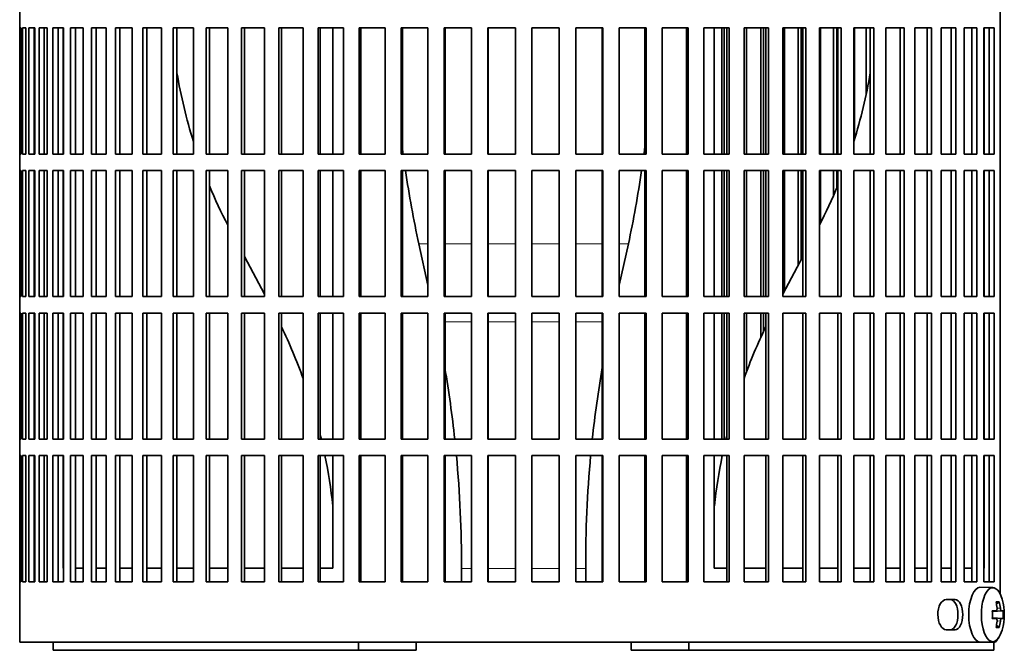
# Model space of a CAD drawing. Header units: millimetres. Extents: x 160 to 768, y -1620 to 1578.
# Tile 8 of 19: x 164 to 344, y -174 to -59. Entities that reach past the tile are written whole.
import ezdxf

# ---------------------------------------------------------------- set-up
doc = ezdxf.new("R2010")
doc.units = ezdxf.units.MM
for name, color, linetype in [('M5X8_UNI7687', 7, 'Continuous'), ('VSI134_FILTRO_A', 7, 'Continuous'), ('VSI134_FILTRO_B', 7, 'Continuous'), ('VSI134_SUPPORTO_', 7, 'Continuous')]:
    doc.layers.add(name, color=color, linetype=linetype)

# ---------------------------------------------------------------- blocks, each defined once
blk = doc.blocks.new('SE')
at = {"layer": 'M5X8_UNI7687', "color": 7, "linetype": 'Continuous', "lineweight": 35}
for p, q in [((341.96, -162.89), (339.7, -162.82)), ((341.86, -167.17), (342.53, -167.11)), ((343.83, -167.12), (341.86, -167.27)), ((343.13, -165.48), (342.62, -165.87)), ((343.83, -168.51), (341.86, -168.37)), ((342.53, -168.53), (341.86, -168.46)), ((343.13, -170.15), (342.62, -169.76)), ((339.7, -172.82), (341.96, -172.75))]:
    blk.add_line(p, q, dxfattribs=at)
at = {"layer": 'M5X8_UNI7687', "color": 4, "linetype": 'Continuous', "lineweight": 9}
for p, q in [((343.54, -167.11), (341.86, -167.26)), ((341.86, -167.17), (342.51, -167.11)), ((342.72, -166.66), (343.32, -166.61)), ((341.86, -168.37), (343.54, -168.53)), ((342.51, -168.53), (341.86, -168.46)), ((343.32, -169.02), (342.72, -168.97))]:
    blk.add_line(p, q, dxfattribs=at)
at = {"layer": 'M5X8_UNI7687', "color": 7, "linetype": 'Continuous', "lineweight": 35}
for centre, radius, start, end in [((334.05, -167.82), 10, 343.7273, 16.2727), ((334.43, -167.82), 9.42, 355.7871, 4.2129)]:
    blk.add_arc(centre, radius, start, end, dxfattribs=at)
for centre, major_axis, ratio, start_param, end_param in [((339.67, -167.82), (0, -5), 0.422618, 3.141593, 6.283185), ((341.94, -167.82), (0, -4.93), 0.422618, 2.175256, 6.283185), ((334.06, -167.97), (9.97, 0.79), 0.036834, 0.556003, 0.670562), ((337.35, -167.82), (0, -9.26), 0.488139, 1.49595, 1.645642), ((336.05, -170.88), (7.75, 5.06), 0.247104, 0.286808, 0.4365), ((334.13, -167.82), (0, 10), 0.866025, 4.833518, 4.948078), ((334, -167.82), (0, 10), 0.939693, 4.833518, 4.948078), ((334.06, -167.97), (9.97, 0.79), 0.036834, 0.199185, 0.313745), ((334.06, -167.66), (9.97, -0.79), 0.036834, -0.670562, -0.556003), ((334.06, -167.66), (9.97, -0.79), 0.036834, -0.313745, -0.199185), ((341.94, -167.82), (0, -4.93), 0.422618, 0, 0.966337), ((334.13, -167.82), (0, -10), 0.866025, 1.335108, 1.449667), ((336.05, -164.75), (7.75, -5.06), 0.247104, -0.4365, -0.286808), ((334, -167.82), (0, -10), 0.939693, 1.335108, 1.449667), ((339.67, -167.82), (0, -5), 0.422618, 0, 0.012961)]:
    blk.add_ellipse(centre, major_axis=major_axis, ratio=ratio, start_param=start_param, end_param=end_param, dxfattribs=at)
for points in [[(342.51, -167.11), (342.52, -167.11), (342.54, -167.1), (342.57, -167.1), (342.59, -167.08), (342.61, -167.07), (342.63, -167.05), (342.65, -167.02), (342.67, -166.99), (342.68, -166.96), (342.7, -166.92), (342.71, -166.88), (342.72, -166.84), (342.72, -166.8), (342.73, -166.75), (342.73, -166.71), (342.73, -166.66), (342.73, -166.63), (342.72, -166.61)], [(343.32, -166.61), (343.33, -166.63), (343.33, -166.66), (343.34, -166.71), (343.35, -166.75), (343.36, -166.8), (343.37, -166.84), (343.38, -166.88), (343.39, -166.92), (343.41, -166.96), (343.42, -166.99), (343.44, -167.02), (343.46, -167.05), (343.47, -167.07), (343.49, -167.08), (343.5, -167.1), (343.52, -167.1), (343.53, -167.11), (343.54, -167.11)], [(342.72, -169.02), (342.73, -169.01), (342.73, -168.97), (342.73, -168.93), (342.73, -168.88), (342.72, -168.84), (342.72, -168.79), (342.71, -168.75), (342.7, -168.71), (342.68, -168.67), (342.67, -168.64), (342.65, -168.61), (342.63, -168.59), (342.61, -168.57), (342.59, -168.55), (342.57, -168.54), (342.54, -168.53), (342.52, -168.53), (342.51, -168.53)], [(343.54, -168.53), (343.53, -168.53), (343.52, -168.53), (343.5, -168.54), (343.49, -168.55), (343.47, -168.57), (343.46, -168.59), (343.44, -168.61), (343.42, -168.64), (343.41, -168.67), (343.39, -168.71), (343.38, -168.75), (343.37, -168.79), (343.36, -168.84), (343.35, -168.88), (343.34, -168.93), (343.33, -168.97), (343.33, -169.01), (343.32, -169.02)]]:
    blk.add_open_spline(points, degree=3, dxfattribs=at)
at = {"layer": 'VSI134_FILTRO_A', "color": 7, "linetype": 'Continuous', "lineweight": 35}
for p, q in [((164.29, 28.18), (164.29, -172.82)), ((343.28, 13.18), (343.28, -164.04)), ((164.3, -60.82), (164.3, -83.82)), ((164.52, -60.82), (164.3, -60.82)), ((164.52, -60.82), (164.52, -83.82)), ((164.78, -60.82), (164.78, -83.82)), ((165.44, -60.82), (164.78, -60.82)), ((165.44, -60.82), (165.44, -83.82)), ((165.96, -60.82), (165.96, -83.82)), ((167.04, -60.82), (165.96, -60.82)), ((166.94, -60.82), (166.94, -83.82)), ((167.04, -60.82), (167.04, -83.82)), ((167.83, -60.82), (167.83, -83.82)), ((169.33, -60.82), (167.83, -60.82)), ((168.78, -60.82), (168.78, -83.82)), ((169.33, -60.82), (169.33, -83.82)), ((170.37, -60.82), (170.37, -83.82)), ((172.28, -60.82), (170.37, -60.82)), ((171.29, -60.82), (171.29, -83.82)), ((172.28, -60.82), (172.28, -83.82)), ((173.56, -60.82), (173.56, -83.82)), ((175.87, -60.82), (173.56, -60.82)), ((174.45, -60.82), (174.45, -83.82)), ((175.87, -60.82), (175.87, -83.82)), ((177.38, -60.82), (177.38, -83.82)), ((180.07, -60.82), (177.38, -60.82)), ((178.23, -60.82), (178.23, -83.82)), ((180.07, -60.82), (180.07, -83.82)), ((181.81, -60.82), (181.81, -83.82)), ((184.85, -60.82), (181.81, -60.82)), ((182.6, -60.82), (182.6, -83.82)), ((184.85, -60.82), (184.85, -83.82)), ((186.8, -60.82), (186.8, -83.82)), ((190.17, -60.82), (186.8, -60.82)), ((187.53, -60.82), (187.53, -83.82)), ((190.17, -60.82), (190.17, -83.82)), ((196, -60.82), (192.32, -60.82)), ((192.32, -60.82), (192.32, -83.82)), ((192.99, -60.82), (192.99, -83.82)), ((196, -60.82), (196, -83.82)), ((202.29, -60.82), (198.32, -60.82)), ((198.32, -60.82), (198.32, -83.82)), ((198.93, -60.82), (198.93, -83.82)), ((202.29, -60.82), (202.29, -83.82)), ((208.98, -60.82), (204.77, -60.82)), ((204.77, -60.82), (204.77, -83.82)), ((205.31, -60.82), (205.31, -83.82)), ((208.98, -60.82), (208.98, -83.82)), ((216.04, -60.82), (211.61, -60.82)), ((211.61, -60.82), (211.61, -83.82)), ((212.07, -60.82), (212.07, -83.82)), ((216.04, -60.82), (216.04, -83.82)), ((223.41, -60.82), (218.79, -60.82)), ((218.79, -60.82), (218.79, -83.82)), ((219.17, -60.82), (219.17, -83.82)), ((223.41, -60.82), (223.41, -83.82)), ((231.02, -60.82), (226.25, -60.82)), ((226.25, -60.82), (226.25, -83.82)), ((226.55, -60.82), (226.55, -83.82)), ((231.02, -60.82), (231.02, -83.82)), ((238.83, -60.82), (233.94, -60.82)), ((233.94, -60.82), (233.94, -83.82)), ((234.16, -60.82), (234.16, -83.82)), ((238.83, -60.82), (238.83, -83.82)), ((246.76, -60.82), (241.81, -60.82)), ((241.81, -60.82), (241.81, -83.82)), ((241.94, -60.82), (241.94, -83.82)), ((246.76, -60.82), (246.76, -83.82)), ((254.78, -60.82), (249.78, -60.82)), ((249.78, -60.82), (249.78, -83.82)), ((249.82, -60.82), (249.82, -83.82)), ((254.78, -60.82), (254.78, -83.82)), ((262.8, -60.82), (257.8, -60.82)), ((257.8, -60.82), (257.8, -83.82)), ((262.76, -60.82), (262.76, -83.82)), ((262.8, -60.82), (262.8, -83.82)), ((270.77, -60.82), (265.82, -60.82)), ((265.82, -60.82), (265.82, -83.82)), ((270.64, -60.82), (270.64, -83.82)), ((270.77, -60.82), (270.77, -83.82)), ((278.64, -60.82), (273.75, -60.82)), ((273.75, -60.82), (273.75, -83.82)), ((278.42, -60.82), (278.42, -83.82)), ((278.64, -60.82), (278.64, -83.82)), ((286.33, -60.82), (281.56, -60.82)), ((281.56, -60.82), (281.56, -83.82)), ((286.03, -60.82), (286.03, -83.82)), ((286.33, -60.82), (286.33, -83.82)), ((293.79, -60.82), (289.17, -60.82)), ((289.17, -60.82), (289.17, -83.82)), ((293.41, -60.82), (293.41, -83.82)), ((293.79, -60.82), (293.79, -83.82)), ((300.97, -60.82), (296.54, -60.82)), ((296.54, -60.82), (296.54, -83.82)), ((300.51, -60.82), (300.51, -83.82)), ((300.97, -60.82), (300.97, -83.82)), ((307.81, -60.82), (303.59, -60.82)), ((303.59, -60.82), (303.59, -83.82)), ((307.27, -60.82), (307.27, -83.82)), ((307.81, -60.82), (307.81, -83.82)), ((314.26, -60.82), (310.29, -60.82)), ((310.29, -60.82), (310.29, -83.82)), ((313.65, -60.82), (313.65, -83.82)), ((314.26, -60.82), (314.26, -83.82)), ((320.26, -60.82), (316.58, -60.82)), ((316.58, -60.82), (316.58, -83.82)), ((319.59, -60.82), (319.59, -83.82)), ((320.26, -60.82), (320.26, -83.82)), ((325.78, -60.82), (322.41, -60.82)), ((322.41, -60.82), (322.41, -83.82)), ((325.05, -60.82), (325.05, -83.82)), ((325.78, -60.82), (325.78, -83.82)), ((330.77, -60.82), (327.73, -60.82)), ((327.73, -60.82), (327.73, -83.82)), ((329.98, -60.82), (329.98, -83.82)), ((330.77, -60.82), (330.77, -83.82)), ((335.2, -60.82), (332.51, -60.82)), ((332.51, -60.82), (332.51, -83.82)), ((334.35, -60.82), (334.35, -83.82)), ((335.2, -60.82), (335.2, -83.82)), ((339.02, -60.82), (336.71, -60.82)), ((336.71, -60.82), (336.71, -83.82)), ((338.13, -60.82), (338.13, -83.82)), ((339.02, -60.82), (339.02, -83.82)), ((342.21, -60.82), (340.3, -60.82)), ((340.3, -60.82), (340.3, -83.82)), ((341.29, -60.82), (341.29, -83.82)), ((342.21, -60.82), (342.21, -83.82)), ((164.52, -83.82), (164.3, -83.82)), ((165.44, -83.82), (164.78, -83.82)), ((167.04, -83.82), (165.96, -83.82)), ((169.33, -83.82), (167.83, -83.82)), ((172.28, -83.82), (170.37, -83.82)), ((175.87, -83.82), (173.56, -83.82)), ((180.07, -83.82), (177.38, -83.82)), ((184.85, -83.82), (181.81, -83.82)), ((190.17, -83.82), (186.8, -83.82)), ((196, -83.82), (192.32, -83.82)), ((202.29, -83.82), (198.32, -83.82)), ((208.98, -83.82), (204.77, -83.82)), ((216.04, -83.82), (211.61, -83.82)), ((223.41, -83.82), (218.79, -83.82)), ((231.02, -83.82), (226.25, -83.82)), ((238.83, -83.82), (233.94, -83.82)), ((246.76, -83.82), (241.81, -83.82)), ((254.78, -83.82), (249.78, -83.82)), ((262.8, -83.82), (257.8, -83.82)), ((270.77, -83.82), (265.82, -83.82)), ((278.64, -83.82), (273.75, -83.82)), ((286.33, -83.82), (281.56, -83.82)), ((293.79, -83.82), (289.17, -83.82)), ((300.97, -83.82), (296.54, -83.82)), ((307.81, -83.82), (303.59, -83.82)), ((314.26, -83.82), (310.29, -83.82)), ((320.26, -83.82), (316.58, -83.82)), ((325.78, -83.82), (322.41, -83.82)), ((330.77, -83.82), (327.73, -83.82)), ((335.2, -83.82), (332.51, -83.82)), ((339.02, -83.82), (336.71, -83.82)), ((342.21, -83.82), (340.3, -83.82)), ((164.3, -86.82), (164.3, -109.82)), ((164.52, -86.82), (164.3, -86.82)), ((164.52, -86.82), (164.52, -109.82)), ((164.78, -86.82), (164.78, -109.82)), ((165.44, -86.82), (164.78, -86.82)), ((165.44, -86.82), (165.44, -109.82)), ((165.96, -86.82), (165.96, -109.82)), ((167.04, -86.82), (165.96, -86.82)), ((166.94, -86.82), (166.94, -109.82)), ((167.04, -86.82), (167.04, -109.82)), ((167.83, -86.82), (167.83, -109.82)), ((169.33, -86.82), (167.83, -86.82)), ((168.78, -86.82), (168.78, -109.82)), ((169.33, -86.82), (169.33, -109.82)), ((170.37, -86.82), (170.37, -109.82)), ((172.28, -86.82), (170.37, -86.82)), ((171.29, -86.82), (171.29, -109.82)), ((172.28, -86.82), (172.28, -109.82)), ((173.56, -86.82), (173.56, -109.82)), ((175.87, -86.82), (173.56, -86.82)), ((174.45, -86.82), (174.45, -109.82)), ((175.87, -86.82), (175.87, -109.82)), ((177.38, -86.82), (177.38, -109.82)), ((180.07, -86.82), (177.38, -86.82)), ((178.23, -86.82), (178.23, -109.82)), ((180.07, -86.82), (180.07, -109.82)), ((181.81, -86.82), (181.81, -109.82)), ((184.85, -86.82), (181.81, -86.82)), ((182.6, -86.82), (182.6, -109.82)), ((184.85, -86.82), (184.85, -109.82)), ((186.8, -86.82), (186.8, -109.82)), ((190.17, -86.82), (186.8, -86.82)), ((187.53, -86.82), (187.53, -109.82)), ((190.17, -86.82), (190.17, -109.82)), ((196, -86.82), (192.32, -86.82)), ((192.32, -86.82), (192.32, -109.82)), ((192.99, -86.82), (192.99, -109.82)), ((196, -86.82), (196, -109.82)), ((202.29, -86.82), (198.32, -86.82)), ((198.32, -86.82), (198.32, -109.82)), ((198.93, -86.82), (198.93, -109.82)), ((202.29, -86.82), (202.29, -109.82)), ((208.98, -86.82), (204.77, -86.82)), ((204.77, -86.82), (204.77, -109.82)), ((205.31, -86.82), (205.31, -109.82)), ((208.98, -86.82), (208.98, -109.82)), ((216.04, -86.82), (211.61, -86.82)), ((211.61, -86.82), (211.61, -109.82)), ((212.07, -86.82), (212.07, -109.82)), ((216.04, -86.82), (216.04, -109.82)), ((223.41, -86.82), (218.79, -86.82)), ((218.79, -86.82), (218.79, -109.82)), ((219.17, -86.82), (219.17, -109.82)), ((223.41, -86.82), (223.41, -109.82)), ((231.02, -86.82), (226.25, -86.82)), ((226.25, -86.82), (226.25, -109.82)), ((226.55, -86.82), (226.55, -109.82)), ((231.02, -86.82), (231.02, -109.82)), ((238.83, -86.82), (233.94, -86.82)), ((233.94, -86.82), (233.94, -109.82)), ((234.16, -86.82), (234.16, -109.82)), ((238.83, -86.82), (238.83, -109.82)), ((246.76, -86.82), (241.81, -86.82)), ((241.81, -86.82), (241.81, -109.82)), ((241.94, -86.82), (241.94, -109.82)), ((246.76, -86.82), (246.76, -109.82)), ((254.78, -86.82), (249.78, -86.82)), ((249.78, -86.82), (249.78, -109.82)), ((249.82, -86.82), (249.82, -109.82)), ((254.78, -86.82), (254.78, -109.82)), ((262.8, -86.82), (257.8, -86.82)), ((257.8, -86.82), (257.8, -109.82)), ((262.76, -86.82), (262.76, -109.82)), ((262.8, -86.82), (262.8, -109.82)), ((270.77, -86.82), (265.82, -86.82)), ((265.82, -86.82), (265.82, -109.82)), ((270.64, -86.82), (270.64, -109.82)), ((270.77, -86.82), (270.77, -109.82)), ((278.64, -86.82), (273.75, -86.82)), ((273.75, -86.82), (273.75, -109.82)), ((278.42, -86.82), (278.42, -109.82)), ((278.64, -86.82), (278.64, -109.82)), ((286.33, -86.82), (281.56, -86.82)), ((281.56, -86.82), (281.56, -109.82)), ((286.03, -86.82), (286.03, -109.82)), ((286.33, -86.82), (286.33, -109.82)), ((293.79, -86.82), (289.17, -86.82)), ((289.17, -86.82), (289.17, -109.82)), ((293.41, -86.82), (293.41, -109.82)), ((293.79, -86.82), (293.79, -109.82)), ((300.97, -86.82), (296.54, -86.82)), ((296.54, -86.82), (296.54, -109.82)), ((300.51, -86.82), (300.51, -109.82)), ((300.97, -86.82), (300.97, -109.82)), ((307.81, -86.82), (303.59, -86.82)), ((303.59, -86.82), (303.59, -109.82)), ((307.27, -86.82), (307.27, -109.82)), ((307.81, -86.82), (307.81, -109.82)), ((314.26, -86.82), (310.29, -86.82)), ((310.29, -86.82), (310.29, -109.82)), ((313.65, -86.82), (313.65, -109.82)), ((314.26, -86.82), (314.26, -109.82)), ((320.26, -86.82), (316.58, -86.82)), ((316.58, -86.82), (316.58, -109.82)), ((319.59, -86.82), (319.59, -109.82)), ((320.26, -86.82), (320.26, -109.82)), ((325.78, -86.82), (322.41, -86.82)), ((322.41, -86.82), (322.41, -109.82)), ((325.05, -86.82), (325.05, -109.82)), ((325.78, -86.82), (325.78, -109.82)), ((330.77, -86.82), (327.73, -86.82)), ((327.73, -86.82), (327.73, -109.82)), ((329.98, -86.82), (329.98, -109.82)), ((330.77, -86.82), (330.77, -109.82)), ((335.2, -86.82), (332.51, -86.82)), ((332.51, -86.82), (332.51, -109.82)), ((334.35, -86.82), (334.35, -109.82)), ((335.2, -86.82), (335.2, -109.82)), ((339.02, -86.82), (336.71, -86.82)), ((336.71, -86.82), (336.71, -109.82)), ((338.13, -86.82), (338.13, -109.82)), ((339.02, -86.82), (339.02, -109.82)), ((342.21, -86.82), (340.3, -86.82)), ((340.3, -86.82), (340.3, -109.82)), ((341.29, -86.82), (341.29, -109.82)), ((342.21, -86.82), (342.21, -109.82)), ((164.52, -109.82), (164.3, -109.82)), ((165.44, -109.82), (164.78, -109.82)), ((167.04, -109.82), (165.96, -109.82)), ((169.33, -109.82), (167.83, -109.82)), ((172.28, -109.82), (170.37, -109.82)), ((175.87, -109.82), (173.56, -109.82)), ((180.07, -109.82), (177.38, -109.82)), ((184.85, -109.82), (181.81, -109.82)), ((190.17, -109.82), (186.8, -109.82)), ((196, -109.82), (192.32, -109.82)), ((202.29, -109.82), (198.32, -109.82)), ((208.98, -109.82), (204.77, -109.82)), ((216.04, -109.82), (211.61, -109.82)), ((223.41, -109.82), (218.79, -109.82)), ((231.02, -109.82), (226.25, -109.82)), ((238.83, -109.82), (233.94, -109.82)), ((246.76, -109.82), (241.81, -109.82)), ((254.78, -109.82), (249.78, -109.82)), ((262.8, -109.82), (257.8, -109.82)), ((270.77, -109.82), (265.82, -109.82)), ((278.64, -109.82), (273.75, -109.82)), ((286.33, -109.82), (281.56, -109.82)), ((293.79, -109.82), (289.17, -109.82)), ((300.97, -109.82), (296.54, -109.82)), ((307.81, -109.82), (303.59, -109.82)), ((314.26, -109.82), (310.29, -109.82)), ((320.26, -109.82), (316.58, -109.82)), ((325.78, -109.82), (322.41, -109.82)), ((330.77, -109.82), (327.73, -109.82)), ((335.2, -109.82), (332.51, -109.82)), ((339.02, -109.82), (336.71, -109.82)), ((342.21, -109.82), (340.3, -109.82)), ((164.3, -112.82), (164.3, -135.82)), ((164.52, -112.82), (164.3, -112.82)), ((164.52, -112.82), (164.52, -135.82)), ((164.78, -112.82), (164.78, -135.82)), ((165.44, -112.82), (164.78, -112.82)), ((165.44, -112.82), (165.44, -135.82)), ((165.96, -112.82), (165.96, -135.82)), ((167.04, -112.82), (165.96, -112.82)), ((166.94, -112.82), (166.94, -135.82)), ((167.04, -112.82), (167.04, -135.82)), ((167.83, -112.82), (167.83, -135.82)), ((169.33, -112.82), (167.83, -112.82)), ((168.78, -112.82), (168.78, -135.82)), ((169.33, -112.82), (169.33, -135.82)), ((170.37, -112.82), (170.37, -135.82)), ((172.28, -112.82), (170.37, -112.82)), ((171.29, -112.82), (171.29, -135.82)), ((172.28, -112.82), (172.28, -135.82)), ((173.56, -112.82), (173.56, -135.82)), ((175.87, -112.82), (173.56, -112.82)), ((174.45, -112.82), (174.45, -135.82)), ((175.87, -112.82), (175.87, -135.82)), ((177.38, -112.82), (177.38, -135.82)), ((180.07, -112.82), (177.38, -112.82)), ((178.23, -112.82), (178.23, -135.82)), ((180.07, -112.82), (180.07, -135.82)), ((181.81, -112.82), (181.81, -135.82)), ((184.85, -112.82), (181.81, -112.82)), ((182.6, -112.82), (182.6, -135.82)), ((184.85, -112.82), (184.85, -135.82)), ((186.8, -112.82), (186.8, -135.82)), ((190.17, -112.82), (186.8, -112.82)), ((187.53, -112.82), (187.53, -135.82)), ((190.17, -112.82), (190.17, -135.82)), ((196, -112.82), (192.32, -112.82)), ((192.32, -112.82), (192.32, -135.82)), ((192.99, -112.82), (192.99, -135.82)), ((196, -112.82), (196, -135.82)), ((202.29, -112.82), (198.32, -112.82)), ((198.32, -112.82), (198.32, -135.82)), ((198.93, -112.82), (198.93, -135.82)), ((202.29, -112.82), (202.29, -135.82)), ((208.98, -112.82), (204.77, -112.82)), ((204.77, -112.82), (204.77, -135.82)), ((205.31, -112.82), (205.31, -135.82)), ((208.98, -112.82), (208.98, -135.82)), ((216.04, -112.82), (211.61, -112.82)), ((211.61, -112.82), (211.61, -135.82)), ((212.07, -112.82), (212.07, -135.82)), ((216.04, -112.82), (216.04, -135.82)), ((223.41, -112.82), (218.79, -112.82)), ((218.79, -112.82), (218.79, -135.82)), ((219.17, -112.82), (219.17, -135.82)), ((223.41, -112.82), (223.41, -135.82)), ((231.02, -112.82), (226.25, -112.82)), ((226.25, -112.82), (226.25, -135.82)), ((226.55, -112.82), (226.55, -135.82)), ((231.02, -112.82), (231.02, -135.82)), ((238.83, -112.82), (233.94, -112.82)), ((233.94, -112.82), (233.94, -135.82)), ((234.16, -112.82), (234.16, -135.82)), ((238.83, -112.82), (238.83, -135.82)), ((246.76, -112.82), (241.81, -112.82)), ((241.81, -112.82), (241.81, -135.82)), ((241.94, -112.82), (241.94, -135.82)), ((246.76, -112.82), (246.76, -135.82)), ((254.78, -112.82), (249.78, -112.82)), ((249.78, -112.82), (249.78, -135.82)), ((249.82, -112.82), (249.82, -135.82)), ((254.78, -112.82), (254.78, -135.82)), ((262.8, -112.82), (257.8, -112.82)), ((257.8, -112.82), (257.8, -135.82)), ((262.76, -112.82), (262.76, -135.82)), ((262.8, -112.82), (262.8, -135.82)), ((270.77, -112.82), (265.82, -112.82)), ((265.82, -112.82), (265.82, -135.82)), ((270.64, -112.82), (270.64, -135.82)), ((270.77, -112.82), (270.77, -135.82)), ((278.64, -112.82), (273.75, -112.82)), ((273.75, -112.82), (273.75, -135.82)), ((278.42, -112.82), (278.42, -135.82)), ((278.64, -112.82), (278.64, -135.82)), ((286.33, -112.82), (281.56, -112.82)), ((281.56, -112.82), (281.56, -135.82)), ((286.03, -112.82), (286.03, -135.82)), ((286.33, -112.82), (286.33, -135.82)), ((293.79, -112.82), (289.17, -112.82)), ((289.17, -112.82), (289.17, -135.82)), ((293.41, -112.82), (293.41, -135.82)), ((293.79, -112.82), (293.79, -135.82)), ((300.97, -112.82), (296.54, -112.82)), ((296.54, -112.82), (296.54, -135.82)), ((300.51, -112.82), (300.51, -135.82)), ((300.97, -112.82), (300.97, -135.82)), ((307.81, -112.82), (303.59, -112.82)), ((303.59, -112.82), (303.59, -135.82)), ((307.27, -112.82), (307.27, -135.82)), ((307.81, -112.82), (307.81, -135.82)), ((314.26, -112.82), (310.29, -112.82)), ((310.29, -112.82), (310.29, -135.82)), ((313.65, -112.82), (313.65, -135.82)), ((314.26, -112.82), (314.26, -135.82)), ((320.26, -112.82), (316.58, -112.82)), ((316.58, -112.82), (316.58, -135.82)), ((319.59, -112.82), (319.59, -135.82)), ((320.26, -112.82), (320.26, -135.82)), ((325.78, -112.82), (322.41, -112.82)), ((322.41, -112.82), (322.41, -135.82)), ((325.05, -112.82), (325.05, -135.82)), ((325.78, -112.82), (325.78, -135.82)), ((330.77, -112.82), (327.73, -112.82)), ((327.73, -112.82), (327.73, -135.82)), ((329.98, -112.82), (329.98, -135.82)), ((330.77, -112.82), (330.77, -135.82)), ((335.2, -112.82), (332.51, -112.82)), ((332.51, -112.82), (332.51, -135.82)), ((334.35, -112.82), (334.35, -135.82)), ((335.2, -112.82), (335.2, -135.82)), ((339.02, -112.82), (336.71, -112.82)), ((336.71, -112.82), (336.71, -135.82)), ((338.13, -112.82), (338.13, -135.82)), ((339.02, -112.82), (339.02, -135.82)), ((342.21, -112.82), (340.3, -112.82)), ((340.3, -112.82), (340.3, -135.82)), ((341.29, -112.82), (341.29, -135.82)), ((342.21, -112.82), (342.21, -135.82)), ((164.52, -135.82), (164.3, -135.82)), ((165.44, -135.82), (164.78, -135.82)), ((167.04, -135.82), (165.96, -135.82)), ((169.33, -135.82), (167.83, -135.82)), ((172.28, -135.82), (170.37, -135.82)), ((175.87, -135.82), (173.56, -135.82)), ((180.07, -135.82), (177.38, -135.82)), ((184.85, -135.82), (181.81, -135.82)), ((190.17, -135.82), (186.8, -135.82)), ((196, -135.82), (192.32, -135.82)), ((202.29, -135.82), (198.32, -135.82)), ((208.98, -135.82), (204.77, -135.82)), ((216.04, -135.82), (211.61, -135.82)), ((223.41, -135.82), (218.79, -135.82)), ((231.02, -135.82), (226.25, -135.82)), ((238.83, -135.82), (233.94, -135.82)), ((246.76, -135.82), (241.81, -135.82)), ((254.78, -135.82), (249.78, -135.82)), ((262.8, -135.82), (257.8, -135.82)), ((270.77, -135.82), (265.82, -135.82)), ((278.64, -135.82), (273.75, -135.82)), ((286.33, -135.82), (281.56, -135.82)), ((293.79, -135.82), (289.17, -135.82)), ((300.97, -135.82), (296.54, -135.82)), ((307.81, -135.82), (303.59, -135.82)), ((314.26, -135.82), (310.29, -135.82)), ((320.26, -135.82), (316.58, -135.82)), ((325.78, -135.82), (322.41, -135.82)), ((330.77, -135.82), (327.73, -135.82)), ((335.2, -135.82), (332.51, -135.82)), ((339.02, -135.82), (336.71, -135.82)), ((342.21, -135.82), (340.3, -135.82)), ((164.3, -138.82), (164.3, -161.82)), ((164.52, -138.82), (164.3, -138.82)), ((164.52, -138.82), (164.52, -161.82)), ((164.78, -138.82), (164.78, -161.82)), ((165.44, -138.82), (164.78, -138.82)), ((165.44, -138.82), (165.44, -161.82)), ((165.96, -138.82), (165.96, -161.82)), ((167.04, -138.82), (165.96, -138.82)), ((166.94, -138.82), (166.94, -161.82)), ((167.04, -138.82), (167.04, -161.82)), ((167.83, -138.82), (167.83, -161.82)), ((169.33, -138.82), (167.83, -138.82)), ((168.78, -138.82), (168.78, -161.82)), ((169.33, -138.82), (169.33, -161.82)), ((170.37, -138.82), (170.37, -161.82)), ((172.28, -138.82), (170.37, -138.82)), ((171.29, -138.82), (171.29, -161.82)), ((172.28, -138.82), (172.28, -161.82)), ((173.56, -138.82), (173.56, -161.82)), ((175.87, -138.82), (173.56, -138.82)), ((174.45, -138.82), (174.45, -161.82)), ((175.87, -138.82), (175.87, -161.82)), ((177.38, -138.82), (177.38, -161.82)), ((180.07, -138.82), (177.38, -138.82)), ((178.23, -138.82), (178.23, -161.82)), ((180.07, -138.82), (180.07, -161.82)), ((181.81, -138.82), (181.81, -161.82)), ((184.85, -138.82), (181.81, -138.82)), ((182.6, -138.82), (182.6, -161.82)), ((184.85, -138.82), (184.85, -161.82)), ((186.8, -138.82), (186.8, -161.82)), ((190.17, -138.82), (186.8, -138.82)), ((187.53, -138.82), (187.53, -161.82)), ((190.17, -138.82), (190.17, -161.82)), ((196, -138.82), (192.32, -138.82)), ((192.32, -138.82), (192.32, -161.82)), ((192.99, -138.82), (192.99, -161.82)), ((196, -138.82), (196, -161.82)), ((202.29, -138.82), (198.32, -138.82)), ((198.32, -138.82), (198.32, -161.82)), ((198.93, -138.82), (198.93, -161.82)), ((202.29, -138.82), (202.29, -161.82)), ((208.98, -138.82), (204.77, -138.82)), ((204.77, -138.82), (204.77, -161.82)), ((205.31, -138.82), (205.31, -161.82)), ((208.98, -138.82), (208.98, -161.82)), ((216.04, -138.82), (211.61, -138.82)), ((211.61, -138.82), (211.61, -161.82)), ((212.07, -138.82), (212.07, -161.82)), ((216.04, -138.82), (216.04, -161.82)), ((223.41, -138.82), (218.79, -138.82)), ((218.79, -138.82), (218.79, -161.82)), ((219.17, -138.82), (219.17, -161.82)), ((223.41, -138.82), (223.41, -161.82)), ((231.02, -138.82), (226.25, -138.82)), ((226.25, -138.82), (226.25, -161.82)), ((226.55, -138.82), (226.55, -161.82)), ((231.02, -138.82), (231.02, -161.82)), ((238.83, -138.82), (233.94, -138.82)), ((233.94, -138.82), (233.94, -161.82)), ((234.16, -138.82), (234.16, -161.82)), ((238.83, -138.82), (238.83, -161.82)), ((246.76, -138.82), (241.81, -138.82)), ((241.81, -138.82), (241.81, -161.82)), ((241.94, -138.82), (241.94, -161.82)), ((246.76, -138.82), (246.76, -161.82)), ((254.78, -138.82), (249.78, -138.82)), ((249.78, -138.82), (249.78, -161.82)), ((249.82, -138.82), (249.82, -161.82)), ((254.78, -138.82), (254.78, -161.82)), ((262.8, -138.82), (257.8, -138.82)), ((257.8, -138.82), (257.8, -161.82)), ((262.76, -138.82), (262.76, -161.82)), ((262.8, -138.82), (262.8, -161.82)), ((270.77, -138.82), (265.82, -138.82)), ((265.82, -138.82), (265.82, -161.82)), ((270.64, -138.82), (270.64, -161.82)), ((270.77, -138.82), (270.77, -161.82)), ((278.64, -138.82), (273.75, -138.82)), ((273.75, -138.82), (273.75, -161.82)), ((278.42, -138.82), (278.42, -161.82)), ((278.64, -138.82), (278.64, -161.82)), ((286.33, -138.82), (281.56, -138.82)), ((281.56, -138.82), (281.56, -161.82)), ((286.03, -138.82), (286.03, -161.82)), ((286.33, -138.82), (286.33, -161.82)), ((293.79, -138.82), (289.17, -138.82)), ((289.17, -138.82), (289.17, -161.82)), ((293.41, -138.82), (293.41, -161.82)), ((293.79, -138.82), (293.79, -161.82)), ((300.97, -138.82), (296.54, -138.82)), ((296.54, -138.82), (296.54, -161.82)), ((300.51, -138.82), (300.51, -161.82)), ((300.97, -138.82), (300.97, -161.82)), ((307.81, -138.82), (303.59, -138.82)), ((303.59, -138.82), (303.59, -161.82)), ((307.27, -138.82), (307.27, -161.82)), ((307.81, -138.82), (307.81, -161.82)), ((314.26, -138.82), (310.29, -138.82)), ((310.29, -138.82), (310.29, -161.82)), ((313.65, -138.82), (313.65, -161.82)), ((314.26, -138.82), (314.26, -161.82)), ((320.26, -138.82), (316.58, -138.82)), ((316.58, -138.82), (316.58, -161.82)), ((319.59, -138.82), (319.59, -161.82)), ((320.26, -138.82), (320.26, -161.82)), ((325.78, -138.82), (322.41, -138.82)), ((322.41, -138.82), (322.41, -161.82)), ((325.05, -138.82), (325.05, -161.82)), ((325.78, -138.82), (325.78, -161.82)), ((330.77, -138.82), (327.73, -138.82)), ((327.73, -138.82), (327.73, -161.82)), ((329.98, -138.82), (329.98, -161.82)), ((330.77, -138.82), (330.77, -161.82)), ((335.2, -138.82), (332.51, -138.82)), ((332.51, -138.82), (332.51, -161.82)), ((334.35, -138.82), (334.35, -161.82)), ((335.2, -138.82), (335.2, -161.82)), ((339.02, -138.82), (336.71, -138.82)), ((336.71, -138.82), (336.71, -161.82)), ((338.13, -138.82), (338.13, -161.82)), ((339.02, -138.82), (339.02, -161.82)), ((342.21, -138.82), (340.3, -138.82)), ((340.3, -138.82), (340.3, -161.82)), ((341.29, -138.82), (341.29, -161.82)), ((342.21, -138.82), (342.21, -161.82)), ((164.52, -161.82), (164.3, -161.82)), ((165.44, -161.82), (164.78, -161.82)), ((167.04, -161.82), (165.96, -161.82)), ((169.33, -161.82), (167.83, -161.82)), ((172.28, -161.82), (170.37, -161.82)), ((175.87, -161.82), (173.56, -161.82)), ((180.07, -161.82), (177.38, -161.82)), ((184.85, -161.82), (181.81, -161.82)), ((190.17, -161.82), (186.8, -161.82)), ((196, -161.82), (192.32, -161.82)), ((202.29, -161.82), (198.32, -161.82)), ((208.98, -161.82), (204.77, -161.82)), ((216.04, -161.82), (211.61, -161.82)), ((223.41, -161.82), (218.79, -161.82)), ((231.02, -161.82), (226.25, -161.82)), ((238.83, -161.82), (233.94, -161.82)), ((246.76, -161.82), (241.81, -161.82)), ((254.78, -161.82), (249.78, -161.82)), ((262.8, -161.82), (257.8, -161.82)), ((270.77, -161.82), (265.82, -161.82)), ((278.64, -161.82), (273.75, -161.82)), ((286.33, -161.82), (281.56, -161.82)), ((293.79, -161.82), (289.17, -161.82)), ((300.97, -161.82), (296.54, -161.82)), ((307.81, -161.82), (303.59, -161.82)), ((314.26, -161.82), (310.29, -161.82)), ((320.26, -161.82), (316.58, -161.82)), ((325.78, -161.82), (322.41, -161.82)), ((330.77, -161.82), (327.73, -161.82)), ((335.2, -161.82), (332.51, -161.82)), ((339.02, -161.82), (336.71, -161.82)), ((342.21, -161.82), (340.3, -161.82)), ((335.07, -165.07), (333.45, -165.07)), ((333.45, -170.57), (335.07, -170.57)), ((342.25, -172.82), (164.29, -172.82))]:
    blk.add_line(p, q, dxfattribs=at)
for points, knots in [([(333.45, -170.57), (333.05, -170.57), (332.66, -170.27), (332.09, -169.25), (331.92, -168.54), (331.91, -167.1), (332.08, -166.39), (332.66, -165.36), (333.05, -165.07), (333.45, -165.07)], [0, 0, 0, 0, 0.25, 0.25, 0.5, 0.5, 0.75, 0.75, 1, 1, 1, 1]), ([(334.21, -165.07), (334.58, -165.07), (334.94, -165.36), (335.45, -166.38), (335.59, -167.1), (335.59, -168.53), (335.45, -169.25), (334.94, -170.27), (334.58, -170.57), (334.21, -170.57)], [0, 0, 0, 0, 0.25, 0.25, 0.5, 0.5, 0.75, 0.75, 1, 1, 1, 1]), ([(335.07, -170.57), (335.44, -170.57), (335.8, -170.27), (336.31, -169.25), (336.45, -168.54), (336.45, -167.1), (336.31, -166.39), (335.8, -165.36), (335.44, -165.07), (335.07, -165.07)], [0, 0, 0, 0, 0.25, 0.25, 0.5, 0.5, 0.75, 0.75, 1, 1, 1, 1]), ([(342.25, -172.82), (342.33, -172.82), (342.39, -172.8), (342.53, -172.72), (342.59, -172.66), (342.72, -172.51), (342.78, -172.42), (342.87, -172.23), (342.91, -172.14), (342.95, -172.04)], [0, 0, 0, 0, 0.125, 0.125, 0.25, 0.25, 0.375, 0.375, 0.4673836, 0.4673836, 0.4673836, 0.4673836])]:
    blk.add_open_spline(points, degree=3, knots=knots, dxfattribs=at)
at = {"layer": 'VSI134_FILTRO_B', "color": 7, "linetype": 'Continuous', "lineweight": 35}
for p, q in [((292.47, -60.82), (292.47, -83.82)), ((292.89, -60.82), (292.89, -83.82)), ((297, -60.82), (297, -83.82)), ((299.61, -60.82), (299.61, -83.82)), ((300.11, -60.82), (300.11, -83.82)), ((303.94, -60.82), (303.94, -83.82)), ((306.42, -60.82), (306.42, -83.82)), ((306.99, -60.82), (306.99, -83.82)), ((310.51, -60.82), (310.51, -83.82)), ((312.85, -60.82), (312.85, -83.82)), ((313.49, -60.82), (313.49, -83.82)), ((316.68, -60.82), (316.68, -81.22)), ((318.84, -60.82), (318.84, -72.88)), ((319.55, -60.82), (319.55, -69.21)), ((292.47, -86.82), (292.47, -109.82)), ((292.89, -86.82), (292.89, -109.82)), ((297, -86.82), (297, -109.82)), ((299.61, -86.82), (299.61, -109.82)), ((300.11, -86.82), (300.11, -109.82)), ((303.94, -86.82), (303.94, -108.73)), ((306.42, -86.82), (306.42, -104.09)), ((306.99, -86.82), (306.99, -103.01)), ((310.51, -86.82), (310.51, -96.38)), ((312.85, -86.82), (312.85, -91.48)), ((313.49, -86.82), (313.49, -89.99)), ((292.47, -112.82), (292.47, -135.82)), ((292.89, -112.82), (292.89, -135.82)), ((297, -112.82), (297, -123.48)), ((299.61, -112.82), (299.61, -117.23)), ((300.11, -112.82), (300.11, -116.16)), ((292.47, -138.82), (292.47, -139.29))]:
    blk.add_line(p, q, dxfattribs=at)
at = {"layer": 'VSI134_SUPPORTO_', "color": 7, "linetype": 'Continuous', "lineweight": 35}
for p, q in [((172.22, -83.82), (172.22, -60.82)), ((221.47, -60.82), (221.47, -83.82)), ((291.11, -60.82), (291.11, -83.82)), ((340.36, -83.82), (340.36, -60.82)), ((172.22, -109.82), (172.22, -86.82)), ((221.47, -86.82), (221.47, -109.82)), ((291.11, -86.82), (291.11, -109.82)), ((340.36, -109.82), (340.36, -86.82)), ((237.16, -100.2), (238.83, -107.73)), ((273.75, -107.73), (275.42, -100.2)), ((208.98, -109.38), (205.31, -102.48)), ((303.59, -109.38), (307.27, -102.48)), ((172.22, -135.82), (172.22, -112.82)), ((221.47, -112.82), (221.47, -135.82)), ((291.11, -112.82), (291.11, -135.82)), ((340.36, -135.82), (340.36, -112.82)), ((172.22, -159.32), (172.22, -138.82)), ((221.47, -138.82), (221.47, -159.32)), ((291.11, -138.82), (291.11, -159.32)), ((340.36, -159.32), (340.36, -138.82)), ((172.28, -159.32), (172.22, -159.32)), ((175.87, -159.32), (174.45, -159.32)), ((180.07, -159.32), (178.23, -159.32)), ((184.85, -159.32), (182.6, -159.32)), ((190.17, -159.32), (187.53, -159.32)), ((196, -159.32), (192.99, -159.32)), ((202.29, -159.32), (198.93, -159.32)), ((208.98, -159.32), (205.31, -159.32)), ((216.04, -159.32), (212.07, -159.32)), ((221.47, -159.32), (219.17, -159.32)), ((244.95, -159.43), (244.95, -161.82)), ((267.63, -161.82), (267.63, -159.43)), ((291.11, -159.32), (293.41, -159.32)), ((296.54, -159.32), (300.51, -159.32)), ((303.59, -159.32), (307.27, -159.32)), ((310.29, -159.32), (313.65, -159.32)), ((316.58, -159.32), (319.59, -159.32)), ((322.41, -159.32), (325.05, -159.32)), ((327.73, -159.32), (329.98, -159.32)), ((332.51, -159.32), (334.35, -159.32)), ((336.71, -159.32), (338.13, -159.32)), ((340.3, -159.32), (340.36, -159.32)), ((170.43, -172.82), (170.43, -174.32)), ((170.43, -174.32), (226.14, -174.32)), ((226.14, -174.32), (226.14, -172.82)), ((226.14, -174.32), (236.68, -174.32)), ((236.68, -174.32), (236.68, -172.82)), ((275.9, -174.32), (275.9, -172.82)), ((286.44, -174.32), (275.9, -174.32)), ((286.44, -172.82), (286.44, -174.32)), ((286.44, -174.32), (342.15, -174.32)), ((342.15, -174.32), (342.15, -172.82))]:
    blk.add_line(p, q, dxfattribs=at)
at = {"layer": 'VSI134_SUPPORTO_', "color": 4, "linetype": 'Continuous', "lineweight": 9}
for p, q in [((237.16, -100.2), (238.83, -100.2)), ((241.94, -100.2), (246.76, -100.2)), ((249.82, -100.2), (254.78, -100.2)), ((257.8, -100.2), (262.76, -100.2)), ((265.82, -100.2), (270.64, -100.2)), ((273.75, -100.2), (275.42, -100.2)), ((246.76, -114.43), (241.94, -114.43)), ((254.78, -114.43), (249.82, -114.43)), ((262.76, -114.43), (257.8, -114.43)), ((270.64, -114.43), (265.82, -114.43)), ((246.76, -159.43), (244.95, -159.43)), ((254.78, -159.43), (249.82, -159.43)), ((262.76, -159.43), (257.8, -159.43)), ((267.63, -159.43), (265.82, -159.43))]:
    blk.add_line(p, q, dxfattribs=at)
at = {"layer": 'VSI134_SUPPORTO_', "color": 7, "linetype": 'Continuous', "lineweight": 35}
for centre, radius, start, end in [((55.54, -53.6), 224.77, 352.268, 352.5742), ((453.31, -53.98), 221.04, 187.4788, 187.7586), ((453.31, -53.98), 221.04, 188.545, 192.0711), ((55.54, -53.6), 224.77, 348.0322, 351.4987), ((32.34, -158.62), 212.61, 6.157, 9.683), ((476.81, -158.26), 209.19, 170.229, 173.8367), ((32.34, -158.62), 212.61, 359.7799, 5.3483), ((476.81, -158.26), 209.19, 174.6622, 180.3206)]:
    blk.add_arc(centre, radius, start, end, dxfattribs=at)
for centre, major_axis, start_param, end_param in [((274.77, -52.7), (0, -90), 4.894359, 5.03854), ((237.81, -52.7), (0, -90), 1.244645, 1.388826), ((274.77, -52.7), (0, -90), 5.134895, 5.224562), ((237.81, -52.7), (0, -90), 1.058623, 1.14829), ((134.34, -159.43), (0, 95), 5.086295, 5.195316), ((378.24, -159.43), (0, 95), 1.08787, 1.196891), ((134.34, -159.43), (0, 95), -1.319579, -1.31136), ((378.24, -159.43), (0, 95), 1.31136, 1.319579), ((134.34, -159.43), (0, 95), 4.833287, 4.931134), ((378.24, -159.43), (0, 95), 1.352052, 1.449898)]:
    blk.add_ellipse(centre, major_axis=major_axis, ratio=0.92388, start_param=start_param, end_param=end_param, dxfattribs=at)

msp = doc.modelspace()

# ---------------------------------------------------------------- block references
msp.add_blockref('SE', (0, 0))

doc.saveas('drawing.dxf')
